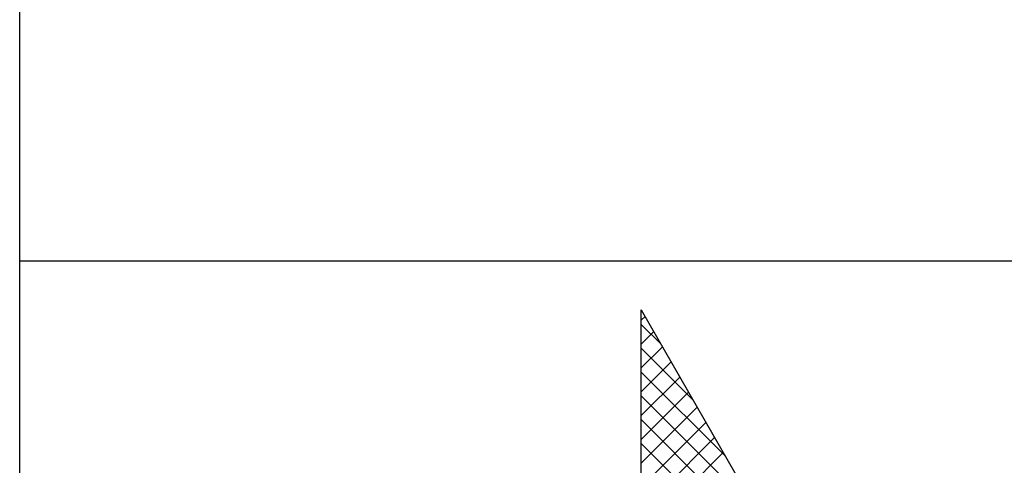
# Model space of a CAD drawing. Extents: x 0 to 118900, y 0 to 84100.
# Tile 13 of 24: x 100400 to 102070, y 3353 to 4109. Entities that reach past the tile are written whole.
import ezdxf

# ---------------------------------------------------------------- set-up
doc = ezdxf.new("R2010")
doc.units = 0
doc.header["$LTSCALE"] = 100
doc.layers.get('0').update_dxf_attribs({"linetype": 'CONTINUOUS'})
doc.layers.add('7', color=7, linetype='CONTINUOUS')
doc.layers.add('BL$4----', color=7, linetype='CONTINUOUS')
doc.styles.add('BURO-025', font='BUROFONT.shx', dxfattribs={"height": 250})
doc.styles.add('BURO-035', font='BUROFONT.shx', dxfattribs={"height": 350})
doc.styles.add('BURO-050', font='BUROFONT.shx', dxfattribs={"height": 500})

# ---------------------------------------------------------------- blocks, each defined once
blk = doc.blocks.new('KUIJPERSKLEUR')
at = {"color": 1}
for p, q in [((-185, 10), (-185, 73)), ((-185, 37), (-10, 37))]:
    blk.add_line(p, q, dxfattribs=at)
at = {"color": 20}
for p, q in [((-174.461, 35.993), (-174.396, 36.057)), ((-174.129, 35.592), (-174.461, 35.924)), ((-174.461, 35.589), (-174.249, 35.801)), ((-174.461, 35.185), (-174.101, 35.544)), ((-173.581, 34.64), (-174.461, 35.52)), ((-174.461, 34.78), (-173.954, 35.288)), ((-173.033, 33.688), (-174.461, 35.116)), ((-174.461, 34.376), (-173.806, 35.031)), ((-174.461, 33.972), (-173.658, 34.775)), ((-172.485, 32.736), (-174.461, 34.712)), ((-174.461, 33.568), (-173.511, 34.518)), ((-171.936, 31.783), (-174.461, 34.308)), ((-174.461, 33.164), (-173.363, 34.262)), ((-174.461, 32.76), (-173.215, 34.005)), ((-171.388, 30.831), (-174.461, 33.903)), ((-174.461, 32.356), (-173.068, 33.749))]:
    blk.add_line(p, q, dxfattribs=at)
at = {"layer": '7', "color": 20, "linetype": 'CONTINUOUS'}
for p, q in [((-174.461, 36.169), (-169.7, 27.898)), ((-174.461, 27.289), (-174.461, 36.169))]:
    blk.add_line(p, q, dxfattribs=at)
at = {"color": 150, "style": 'BURO-025'}
for tag, p in [('TKSCHAAL', (-167, 67)), ('TKBLADNR', (-124, 67)), ('TKDATCREAT', (-81, 67)), ('TKDATA', (-30, 67)), ('TKINIT', (-30, 58)), ('PRPRLEID', (-30, 49)), ('PRGRLEID', (-30, 40))]:
    blk.add_attdef(tag, p, '', height=2.5, dxfattribs=at)
at = {"color": 3, "style": 'BURO-035'}
for tag, p in [('PROMSCHR', (-177, 55)), ('TK1OMSCHR', (-177, 42))]:
    blk.add_attdef(tag, p, '', height=3.5, dxfattribs=at)
at = {"color": 1, "style": 'BURO-025'}
blk.add_attdef('TKFILE', (-4, 40), '', height=2.5, rotation=90, dxfattribs=at)
blk.add_attdef('PRNAAM', (-30, 31.5), '', height=2.5, dxfattribs=at)
at = {"color": 4, "style": 'BURO-050'}
blk.add_attdef('TKTEKNR', (-48, 19), '', height=5, dxfattribs=at)

msp = doc.modelspace()

# ---------------------------------------------------------------- block references
at = {"layer": 'BL$4----', "xscale": 100, "yscale": 100, "zscale": 100}
msp.add_blockref('KUIJPERSKLEUR', (118900, 0), dxfattribs=at)

doc.saveas('drawing.dxf')
